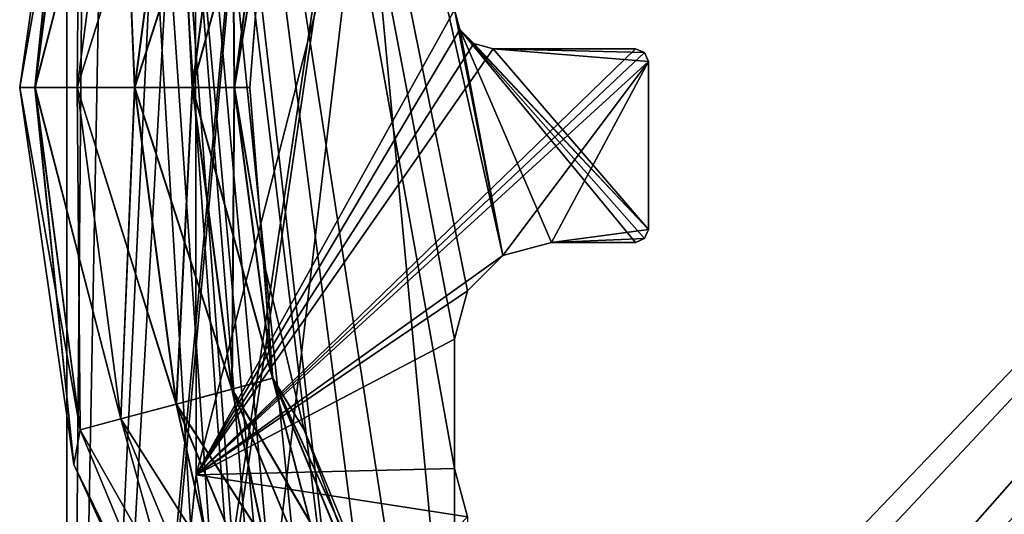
# Model space of a CAD drawing. Header units: millimetres. Extents: x -10.4 to 10.4, y -18.8 to 17.5.
# Tile 8 of 32: x -10.4 to -2.7, y -4.6 to -0.7. Entities that reach past the tile are written whole.
import ezdxf

# ---------------------------------------------------------------- set-up
doc = ezdxf.new("R2010")
doc.units = ezdxf.units.MM
doc.header["$LTSCALE"] = 65.185185
for name, color, linetype in [('1', 7, 'CONTINUOUS'), ('161', 7, 'CONTINUOUS'), ('162', 7, 'CONTINUOUS'), ('165', 7, 'CONTINUOUS'), ('180', 7, 'CONTINUOUS'), ('181', 7, 'CONTINUOUS'), ('190', 7, 'CONTINUOUS'), ('2', 7, 'CONTINUOUS'), ('205', 7, 'CONTINUOUS'), ('206', 7, 'CONTINUOUS'), ('207', 7, 'CONTINUOUS'), ('208', 7, 'CONTINUOUS'), ('209', 7, 'CONTINUOUS'), ('210', 7, 'CONTINUOUS'), ('211', 7, 'CONTINUOUS'), ('212', 7, 'CONTINUOUS'), ('28', 7, 'CONTINUOUS'), ('29', 7, 'CONTINUOUS'), ('30', 7, 'CONTINUOUS'), ('31', 7, 'CONTINUOUS'), ('36', 7, 'CONTINUOUS'), ('42', 7, 'CONTINUOUS'), ('43', 7, 'CONTINUOUS'), ('45', 7, 'CONTINUOUS'), ('46', 7, 'CONTINUOUS'), ('5', 7, 'CONTINUOUS')]:
    doc.layers.add(name, color=color, linetype=linetype)

msp = doc.modelspace()

# ---------------------------------------------------------------- linework, layer by layer
at = {"layer": '1', "color": 250, "linetype": 'Continuous', "true_color": 0x1c1c1c}
for points in [[(-7, -4.2), (-7, -10.75), (-10, 12.5), (-7, -4.2)], [(-7, -3.2), (-7, -4.2), (-10, 12.5), (-7, -3.2)], [(-7.3235, -10.7926), (-7.625, -10.9175), (-10, 12.5), (-7.3235, -10.7926)], [(-7, -10.75), (-7.3235, -10.7926), (-10, 12.5), (-7, -10.75)], [(-6.8995, -2.825), (-7, -3.2), (-10, 12.5), (-6.8995, -2.825)], [(-6.625, -2.5505), (-6.8995, -2.825), (-10, 12.5), (-6.625, -2.5505)], [(-8.2074, -11.6765), (-8.25, -12), (-10, 12.5), (-8.2074, -11.6765)], [(-7, -0.65), (-6.625, -2.5505), (-10, 12.5), (-7, -0.65)], [(-7.8839, -11.1161), (-8.0825, -11.375), (-10, 12.5), (-7.8839, -11.1161)], [(-7.625, -10.9175), (-7.8839, -11.1161), (-10, 12.5), (-7.625, -10.9175)], [(-10, 12.5), (-8.25, -12), (-10, -14), (-10, 12.5)], [(-8.0825, -11.375), (-8.2074, -11.6765), (-10, 12.5), (-8.0825, -11.375)], [(-7, -0.65), (-6.9598, -0.8), (-6.625, -2.5505), (-7, -0.65)], [(-5.6, -2.45), (-6.9598, -0.8), (-5.5293, -2.4207), (-5.6, -2.45)], [(-6.625, -2.5505), (-6.9598, -0.8), (-6.25, -2.45), (-6.625, -2.5505)], [(-6.9598, -0.8), (-6.85, -0.9098), (-5.5, -2.35), (-6.9598, -0.8)], [(-6.25, -2.45), (-6.9598, -0.8), (-5.6, -2.45), (-6.25, -2.45)], [(-5.5293, -2.4207), (-6.9598, -0.8), (-5.5, -2.35), (-5.5293, -2.4207)], [(-6.85, -0.9098), (-6.7, -0.95), (-5.5, -2.35), (-6.85, -0.9098)], [(-6.7, -0.95), (-5.6, -0.95), (-5.5293, -0.9793), (-6.7, -0.95)], [(-5.5, -1.05), (-6.7, -0.95), (-5.5293, -0.9793), (-5.5, -1.05)], [(-5.5, -2.35), (-6.7, -0.95), (-5.5, -1.05), (-5.5, -2.35)], [(-6.8995, -4.575), (-7, -10.75), (-7, -4.2), (-6.8995, -4.575)]]:
    msp.add_3dface(points, dxfattribs=at)
at = {"layer": '161', "color": 3, "linetype": 'Continuous'}
for points in [[(-8.4415, -11.3058, 263), (-8.6, -12, 263), (-10, 11.3, 263), (-8.4415, -11.3058, 263)], [(-10, 11.3, 263), (-8.6, -12, 263), (-10, -13.8, 263), (-10, 11.3, 263)], [(-7.9976, -10.7491, 263), (-8.4415, -11.3058, 263), (-10, 11.3, 263), (-7.9976, -10.7491, 263)], [(-6.644, -10.4401, 263), (-7.356, -10.4401, 263), (-10, 11.3, 263), (-6.644, -10.4401, 263)], [(-7.356, -10.4401, 263), (-7.9976, -10.7491, 263), (-10, 11.3, 263), (-7.356, -10.4401, 263)], [(-8.4415, 8.8058, 263), (-6.644, -10.4401, 263), (-10, 11.3, 263), (-8.4415, 8.8058, 263)], [(-8.4415, 8.8058, 263), (-7.9976, 8.2491, 263), (6.644, -10.4401, 263), (-8.4415, 8.8058, 263)], [(-6.644, -10.4401, 263), (-8.4415, 8.8058, 263), (6.644, -10.4401, 263), (-6.644, -10.4401, 263)], [(-7.9976, 8.2491, 263), (-7.356, 7.9401, 263), (7.356, -10.4401, 263), (-7.9976, 8.2491, 263)], [(6.644, -10.4401, 263), (-7.9976, 8.2491, 263), (7.356, -10.4401, 263), (6.644, -10.4401, 263)], [(7.356, -10.4401, 263), (-7.356, 7.9401, 263), (7.9976, -10.7491, 263), (7.356, -10.4401, 263)], [(-7.356, 7.9401, 263), (-6.644, 7.9401, 263), (7.9976, -10.7491, 263), (-7.356, 7.9401, 263)], [(-6.644, 7.9401, 263), (6.644, 7.9401, 263), (8.4415, -11.3058, 263), (-6.644, 7.9401, 263)], [(7.9976, -10.7491, 263), (-6.644, 7.9401, 263), (8.4415, -11.3058, 263), (7.9976, -10.7491, 263)]]:
    msp.add_3dface(points, dxfattribs=at)
at = {"layer": '162', "color": 3, "linetype": 'Continuous'}
for points in [[(-10, 11.3, 264.5), (-10, -13.8, 264.5), (-9.8, 9.5, 264.5), (-10, 11.3, 264.5)], [(-9.8, 9.5, 264.5), (-10, -13.8, 264.5), (-9.5868, 8.4284, 264.5), (-9.8, 9.5, 264.5)], [(-9.5868, 8.4284, 264.5), (-10, -13.8, 264.5), (-8.9799, 7.5201, 264.5), (-9.5868, 8.4284, 264.5)], [(-8.9799, 7.5201, 264.5), (-10, -13.8, 264.5), (-8.0716, 6.9132, 264.5), (-8.9799, 7.5201, 264.5)], [(8.9799, 7.5201, 264.5), (8.0716, 6.9132, 264.5), (-7, -9.2, 264.5), (8.9799, 7.5201, 264.5)], [(7, -9.2, 264.5), (8.9799, 7.5201, 264.5), (-7, -9.2, 264.5), (7, -9.2, 264.5)], [(-10, -13.8, 264.5), (-9.8, -12, 264.5), (-8.0716, 6.9132, 264.5), (-10, -13.8, 264.5)], [(-8.0716, 6.9132, 264.5), (-9.8, -12, 264.5), (-7, 6.7, 264.5), (-8.0716, 6.9132, 264.5)], [(8.0716, 6.9132, 264.5), (7, 6.7, 264.5), (-7, -9.2, 264.5), (8.0716, 6.9132, 264.5)], [(-7, 6.7, 264.5), (-9.8, -12, 264.5), (-9.5868, -10.9284, 264.5), (-7, 6.7, 264.5)], [(-8.9799, -10.0201, 264.5), (-7, 6.7, 264.5), (-9.5868, -10.9284, 264.5), (-8.9799, -10.0201, 264.5)], [(-8.0716, -9.4132, 264.5), (7, 6.7, 264.5), (-8.9799, -10.0201, 264.5), (-8.0716, -9.4132, 264.5)], [(7, 6.7, 264.5), (-7, 6.7, 264.5), (-8.9799, -10.0201, 264.5), (7, 6.7, 264.5)], [(-7, -9.2, 264.5), (7, 6.7, 264.5), (-8.0716, -9.4132, 264.5), (-7, -9.2, 264.5)]]:
    msp.add_3dface(points, dxfattribs=at)
at = {"layer": '165', "color": 3, "linetype": 'Continuous'}
for points in [[(-10, -13.8, 263), (-10, -13.8, 264.5), (-10, 11.3, 264.5), (-10, -13.8, 263)], [(-10, 11.3, 263), (-10, -13.8, 263), (-10, 11.3, 264.5), (-10, 11.3, 263)]]:
    msp.add_3dface(points, dxfattribs=at)
at = {"layer": '180', "color": 3, "linetype": 'Continuous'}
for points in [[(-8.4415, -11.3058, -1.5), (-8.6, -12, -1.5), (-10, 11.3, -1.5), (-8.4415, -11.3058, -1.5)], [(-10, 11.3, -1.5), (-8.6, -12, -1.5), (-10, -13.8, -1.5), (-10, 11.3, -1.5)], [(-7.9976, -10.7491, -1.5), (-8.4415, -11.3058, -1.5), (-10, 11.3, -1.5), (-7.9976, -10.7491, -1.5)], [(-7.356, -10.4401, -1.5), (-7.9976, -10.7491, -1.5), (-10, 11.3, -1.5), (-7.356, -10.4401, -1.5)], [(-6.644, -10.4401, -1.5), (-7.356, -10.4401, -1.5), (-10, 11.3, -1.5), (-6.644, -10.4401, -1.5)], [(-8.4415, 8.8058, -1.5), (-6.644, -10.4401, -1.5), (-10, 11.3, -1.5), (-8.4415, 8.8058, -1.5)], [(-8.4415, 8.8058, -1.5), (-7.9976, 8.2491, -1.5), (6.644, -10.4401, -1.5), (-8.4415, 8.8058, -1.5)], [(-6.644, -10.4401, -1.5), (-8.4415, 8.8058, -1.5), (6.644, -10.4401, -1.5), (-6.644, -10.4401, -1.5)], [(6.644, -10.4401, -1.5), (-7.9976, 8.2491, -1.5), (7.356, -10.4401, -1.5), (6.644, -10.4401, -1.5)], [(-7.9976, 8.2491, -1.5), (-7.356, 7.9401, -1.5), (7.356, -10.4401, -1.5), (-7.9976, 8.2491, -1.5)], [(7.356, -10.4401, -1.5), (-7.356, 7.9401, -1.5), (7.9976, -10.7491, -1.5), (7.356, -10.4401, -1.5)], [(-7.356, 7.9401, -1.5), (-6.644, 7.9401, -1.5), (7.9976, -10.7491, -1.5), (-7.356, 7.9401, -1.5)], [(7.9976, -10.7491, -1.5), (-6.644, 7.9401, -1.5), (8.4415, -11.3058, -1.5), (7.9976, -10.7491, -1.5)], [(-6.644, 7.9401, -1.5), (6.644, 7.9401, -1.5), (8.4415, -11.3058, -1.5), (-6.644, 7.9401, -1.5)]]:
    msp.add_3dface(points, dxfattribs=at)
at = {"layer": '181', "color": 3, "linetype": 'Continuous'}
for points in [[(-10, 11.3), (-10, -13.8), (-9.8, 9.5), (-10, 11.3)], [(-9.8, 9.5), (-10, -13.8), (-9.5868, 8.4284), (-9.8, 9.5)], [(-9.5868, 8.4284), (-10, -13.8), (-8.9799, 7.5201), (-9.5868, 8.4284)], [(-8.9799, 7.5201), (-10, -13.8), (-8.0716, 6.9132), (-8.9799, 7.5201)], [(7, -9.2), (8.9799, 7.5201), (-7, -9.2), (7, -9.2)], [(8.9799, 7.5201), (8.0716, 6.9132), (-7, -9.2), (8.9799, 7.5201)], [(-10, -13.8), (-9.8, -12), (-8.0716, 6.9132), (-10, -13.8)], [(-8.0716, 6.9132), (-9.8, -12), (-7, 6.7), (-8.0716, 6.9132)], [(8.0716, 6.9132), (7, 6.7), (-7, -9.2), (8.0716, 6.9132)], [(-7, 6.7), (-9.8, -12), (-9.5868, -10.9284), (-7, 6.7)], [(-8.9799, -10.0201), (-7, 6.7), (-9.5868, -10.9284), (-8.9799, -10.0201)], [(-8.0716, -9.4132), (7, 6.7), (-8.9799, -10.0201), (-8.0716, -9.4132)], [(7, 6.7), (-7, 6.7), (-8.9799, -10.0201), (7, 6.7)], [(-7, -9.2), (7, 6.7), (-8.0716, -9.4132), (-7, -9.2)]]:
    msp.add_3dface(points, dxfattribs=at)
at = {"layer": '190', "color": 3, "linetype": 'Continuous'}
for points in [[(-10, -13.8, -1.5), (-10, -13.8), (-10, 11.3), (-10, -13.8, -1.5)], [(-10, 11.3, -1.5), (-10, -13.8, -1.5), (-10, 11.3), (-10, 11.3, -1.5)]]:
    msp.add_3dface(points, dxfattribs=at)
at = {"layer": '2', "color": 250, "linetype": 'Continuous', "true_color": 0x1c1c1c}
for points in [[(-10, -14, 263), (-9.0095, 3.5227, 263), (-10, 12.5, 263), (-10, -14, 263)], [(-9, -4.25, 263), (-9.0095, 3.5227, 263), (-10, -14, 263), (-9, -4.25, 263)], [(-8.6597, -6.4104, 263), (-9, -4.25, 263), (-10, -14, 263), (-8.6597, -6.4104, 263)]]:
    msp.add_3dface(points, dxfattribs=at)
at = {"layer": '205', "color": 1, "linetype": 'Continuous'}
for points in [[(-10.365, -1.25, 263), (-9.9451, 1.6702, 263), (-10.2467, -1.25, 262.5566), (-10.365, -1.25, 263)], [(-10.2467, -1.25, 262.5566), (-9.9451, 1.6702, 263), (-9.8975, 1.402, 262.5566), (-10.2467, -1.25, 262.5566)], [(-10.2467, -1.25, 262.5566), (-9.8975, 1.402, 262.5566), (-9.9212, -1.25, 262.2299), (-10.2467, -1.25, 262.5566)], [(-9.9212, -1.25, 262.2299), (-9.8975, 1.402, 262.5566), (-9.5832, 1.3178, 262.2299), (-9.9212, -1.25, 262.2299)], [(-9.9212, -1.25, 262.2299), (-9.5832, 1.3178, 262.2299), (-9.4759, -1.25, 262.11), (-9.9212, -1.25, 262.2299)], [(-9.4759, -1.25, 262.11), (-9.5832, 1.3178, 262.2299), (-9.153, 1.2026, 262.11), (-9.4759, -1.25, 262.11)], [(-9.4759, -1.25, 262.11), (-9.153, 1.2026, 262.11), (-9.0304, -1.25, 262.229), (-9.4759, -1.25, 262.11)], [(-9.0304, -1.25, 262.229), (-9.153, 1.2026, 262.11), (-8.7227, 1.0872, 262.229), (-9.0304, -1.25, 262.229)], [(-9.0304, -1.25, 262.229), (-8.7227, 1.0872, 262.229), (-8.7042, -1.25, 262.555), (-9.0304, -1.25, 262.229)], [(-8.7042, -1.25, 262.555), (-8.7227, 1.0872, 262.229), (-8.4076, 1.0028, 262.555), (-8.7042, -1.25, 262.555)], [(-8.7042, -1.25, 262.555), (-8.4076, 1.0028, 262.555), (-8.585, -1.25, 263), (-8.7042, -1.25, 262.555)], [(-8.585, -1.25, 263), (-8.4076, 1.0028, 262.555), (-8.4793, 0.093, 263), (-8.585, -1.25, 263)]]:
    msp.add_3dface(points, dxfattribs=at)
at = {"layer": '206', "color": 1, "linetype": 'Continuous'}
for points in [[(-9.9451, 1.6702, 263), (-10.365, -1.25, 263), (-9.8966, 1.4018, 263.445), (-9.9451, 1.6702, 263)], [(-10.365, -1.25, 263), (-10.2458, -1.25, 263.445), (-9.8966, 1.4018, 263.445), (-10.365, -1.25, 263)], [(-10.2458, -1.25, 263.445), (-9.5816, 1.3174, 263.771), (-9.8966, 1.4018, 263.445), (-10.2458, -1.25, 263.445)], [(-9.9196, -1.25, 263.771), (-9.5816, 1.3174, 263.771), (-10.2458, -1.25, 263.445), (-9.9196, -1.25, 263.771)], [(-9.9196, -1.25, 263.771), (-9.1512, 1.2021, 263.89), (-9.5816, 1.3174, 263.771), (-9.9196, -1.25, 263.771)], [(-9.4741, -1.25, 263.89), (-9.1512, 1.2021, 263.89), (-9.9196, -1.25, 263.771), (-9.4741, -1.25, 263.89)], [(-9.4741, -1.25, 263.89), (-8.7211, 1.0868, 263.7701), (-9.1512, 1.2021, 263.89), (-9.4741, -1.25, 263.89)], [(-9.0288, -1.25, 263.7701), (-8.7211, 1.0868, 263.7701), (-9.4741, -1.25, 263.89), (-9.0288, -1.25, 263.7701)], [(-9.0288, -1.25, 263.7701), (-8.4067, 1.0026, 263.4434), (-8.7211, 1.0868, 263.7701), (-9.0288, -1.25, 263.7701)], [(-8.7033, -1.25, 263.4434), (-8.4067, 1.0026, 263.4434), (-9.0288, -1.25, 263.7701), (-8.7033, -1.25, 263.4434)], [(-8.7033, -1.25, 263.4434), (-8.4793, 0.093, 263), (-8.4067, 1.0026, 263.4434), (-8.7033, -1.25, 263.4434)], [(-8.585, -1.25, 263), (-8.4793, 0.093, 263), (-8.7033, -1.25, 263.4434), (-8.585, -1.25, 263)]]:
    msp.add_3dface(points, dxfattribs=at)
at = {"layer": '207', "color": 1, "linetype": 'Continuous'}
for points in [[(-10.365, -1.25, 263), (-9.8975, -3.902, 262.5566), (-9.9451, -4.1702, 263), (-10.365, -1.25, 263)], [(-10.365, -1.25, 263), (-10.2467, -1.25, 262.5566), (-9.8975, -3.902, 262.5566), (-10.365, -1.25, 263)], [(-9.8975, -3.902, 262.5566), (-10.2467, -1.25, 262.5566), (-9.5832, -3.8178, 262.2299), (-9.8975, -3.902, 262.5566)], [(-10.2467, -1.25, 262.5566), (-9.9212, -1.25, 262.2299), (-9.5832, -3.8178, 262.2299), (-10.2467, -1.25, 262.5566)], [(-9.5832, -3.8178, 262.2299), (-9.9212, -1.25, 262.2299), (-9.153, -3.7026, 262.11), (-9.5832, -3.8178, 262.2299)], [(-9.9212, -1.25, 262.2299), (-9.4759, -1.25, 262.11), (-9.153, -3.7026, 262.11), (-9.9212, -1.25, 262.2299)], [(-9.4759, -1.25, 262.11), (-9.0304, -1.25, 262.229), (-8.7227, -3.5872, 262.229), (-9.4759, -1.25, 262.11)], [(-9.153, -3.7026, 262.11), (-9.4759, -1.25, 262.11), (-8.7227, -3.5872, 262.229), (-9.153, -3.7026, 262.11)], [(-9.0304, -1.25, 262.229), (-8.7042, -1.25, 262.555), (-8.4076, -3.5028, 262.555), (-9.0304, -1.25, 262.229)], [(-8.7227, -3.5872, 262.229), (-9.0304, -1.25, 262.229), (-8.4076, -3.5028, 262.555), (-8.7227, -3.5872, 262.229)], [(-8.7042, -1.25, 262.555), (-8.585, -1.25, 263), (-8.4793, -2.593, 263), (-8.7042, -1.25, 262.555)], [(-8.4076, -3.5028, 262.555), (-8.7042, -1.25, 262.555), (-8.4793, -2.593, 263), (-8.4076, -3.5028, 262.555)], [(-8.1648, -3.9029, 263), (-8.4076, -3.5028, 262.555), (-8.4793, -2.593, 263), (-8.1648, -3.9029, 263)], [(-7.5381, -5.6021, 262.555), (-8.7227, -3.5872, 262.229), (-8.4076, -3.5028, 262.555), (-7.5381, -5.6021, 262.555)], [(-7.6493, -5.1475, 263), (-8.4076, -3.5028, 262.555), (-8.1648, -3.9029, 263), (-7.6493, -5.1475, 263)], [(-7.5381, -5.6021, 262.555), (-8.4076, -3.5028, 262.555), (-7.6493, -5.1475, 263), (-7.5381, -5.6021, 262.555)], [(-7.8206, -5.7652, 262.229), (-9.153, -3.7026, 262.11), (-8.7227, -3.5872, 262.229), (-7.8206, -5.7652, 262.229)], [(-7.8206, -5.7652, 262.229), (-8.7227, -3.5872, 262.229), (-7.5381, -5.6021, 262.555), (-7.8206, -5.7652, 262.229)], [(-8.2064, -5.988, 262.11), (-9.5832, -3.8178, 262.2299), (-9.153, -3.7026, 262.11), (-8.2064, -5.988, 262.11)], [(-8.2064, -5.988, 262.11), (-9.153, -3.7026, 262.11), (-7.8206, -5.7652, 262.229), (-8.2064, -5.988, 262.11)], [(-8.592, -6.2106, 262.2299), (-9.8975, -3.902, 262.5566), (-9.5832, -3.8178, 262.2299), (-8.592, -6.2106, 262.2299)], [(-8.592, -6.2106, 262.2299), (-9.5832, -3.8178, 262.2299), (-8.2064, -5.988, 262.11), (-8.592, -6.2106, 262.2299)], [(-9.8975, -3.902, 262.5566), (-8.8739, -6.3733, 262.5566), (-9.9451, -4.1702, 263), (-9.8975, -3.902, 262.5566)], [(-8.8739, -6.3733, 262.5566), (-9.8975, -3.902, 262.5566), (-8.592, -6.2106, 262.2299), (-8.8739, -6.3733, 262.5566)], [(-9.9451, -4.1702, 263), (-8.8739, -6.3733, 262.5566), (-8.7196, -6.8537, 263), (-9.9451, -4.1702, 263)]]:
    msp.add_3dface(points, dxfattribs=at)
at = {"layer": '208', "color": 1, "linetype": 'Continuous'}
for points in [[(-10.2458, -1.25, 263.445), (-10.365, -1.25, 263), (-9.9451, -4.1702, 263), (-10.2458, -1.25, 263.445)], [(-9.9196, -1.25, 263.771), (-10.2458, -1.25, 263.445), (-9.8966, -3.9018, 263.445), (-9.9196, -1.25, 263.771)], [(-10.2458, -1.25, 263.445), (-9.9451, -4.1702, 263), (-9.8966, -3.9018, 263.445), (-10.2458, -1.25, 263.445)], [(-9.5816, -3.8174, 263.771), (-9.9196, -1.25, 263.771), (-9.8966, -3.9018, 263.445), (-9.5816, -3.8174, 263.771)], [(-9.4741, -1.25, 263.89), (-9.9196, -1.25, 263.771), (-9.5816, -3.8174, 263.771), (-9.4741, -1.25, 263.89)], [(-9.1512, -3.7021, 263.89), (-9.4741, -1.25, 263.89), (-9.5816, -3.8174, 263.771), (-9.1512, -3.7021, 263.89)], [(-9.0288, -1.25, 263.7701), (-9.4741, -1.25, 263.89), (-9.1512, -3.7021, 263.89), (-9.0288, -1.25, 263.7701)], [(-8.7211, -3.5868, 263.7701), (-9.0288, -1.25, 263.7701), (-9.1512, -3.7021, 263.89), (-8.7211, -3.5868, 263.7701)], [(-8.7033, -1.25, 263.4434), (-9.0288, -1.25, 263.7701), (-8.7211, -3.5868, 263.7701), (-8.7033, -1.25, 263.4434)], [(-8.4067, -3.5026, 263.4434), (-8.7033, -1.25, 263.4434), (-8.7211, -3.5868, 263.7701), (-8.4067, -3.5026, 263.4434)], [(-8.585, -1.25, 263), (-8.7033, -1.25, 263.4434), (-8.4067, -3.5026, 263.4434), (-8.585, -1.25, 263)], [(-8.4793, -2.593, 263), (-8.585, -1.25, 263), (-8.4067, -3.5026, 263.4434), (-8.4793, -2.593, 263)], [(-8.1648, -3.9029, 263), (-8.4793, -2.593, 263), (-8.4067, -3.5026, 263.4434), (-8.1648, -3.9029, 263)], [(-7.8192, -5.7644, 263.7701), (-8.4067, -3.5026, 263.4434), (-8.7211, -3.5868, 263.7701), (-7.8192, -5.7644, 263.7701)], [(-7.5373, -5.6017, 263.4434), (-8.4067, -3.5026, 263.4434), (-7.8192, -5.7644, 263.7701), (-7.5373, -5.6017, 263.4434)], [(-7.5373, -5.6017, 263.4434), (-8.1648, -3.9029, 263), (-8.4067, -3.5026, 263.4434), (-7.5373, -5.6017, 263.4434)], [(-8.2048, -5.987, 263.89), (-8.7211, -3.5868, 263.7701), (-9.1512, -3.7021, 263.89), (-8.2048, -5.987, 263.89)], [(-7.8192, -5.7644, 263.7701), (-8.7211, -3.5868, 263.7701), (-8.2048, -5.987, 263.89), (-7.8192, -5.7644, 263.7701)], [(-8.5906, -6.2098, 263.771), (-9.1512, -3.7021, 263.89), (-9.5816, -3.8174, 263.771), (-8.5906, -6.2098, 263.771)], [(-8.2048, -5.987, 263.89), (-9.1512, -3.7021, 263.89), (-8.5906, -6.2098, 263.771), (-8.2048, -5.987, 263.89)], [(-8.8731, -6.3729, 263.445), (-9.5816, -3.8174, 263.771), (-9.8966, -3.9018, 263.445), (-8.8731, -6.3729, 263.445)], [(-8.5906, -6.2098, 263.771), (-9.5816, -3.8174, 263.771), (-8.8731, -6.3729, 263.445), (-8.5906, -6.2098, 263.771)], [(-9.9451, -4.1702, 263), (-8.8731, -6.3729, 263.445), (-9.8966, -3.9018, 263.445), (-9.9451, -4.1702, 263)], [(-7.6493, -5.1475, 263), (-8.1648, -3.9029, 263), (-7.5373, -5.6017, 263.4434), (-7.6493, -5.1475, 263)], [(-9.9451, -4.1702, 263), (-8.7196, -6.8537, 263), (-8.8731, -6.3729, 263.445), (-9.9451, -4.1702, 263)]]:
    msp.add_3dface(points, dxfattribs=at)
at = {"layer": '209', "linetype": 'Continuous'}
for points in [[(-10.365, -1.25, 0.8), (-9.9451, -4.1702, 0.8), (-10.2467, -1.25, 1.2434), (-10.365, -1.25, 0.8)], [(-10.2467, -1.25, 1.2434), (-9.8975, -3.902, 1.2434), (-9.9212, -1.25, 1.5701), (-10.2467, -1.25, 1.2434)], [(-10.2467, -1.25, 1.2434), (-9.9451, -4.1702, 0.8), (-9.8975, -3.902, 1.2434), (-10.2467, -1.25, 1.2434)], [(-9.9212, -1.25, 1.5701), (-9.8975, -3.902, 1.2434), (-9.5832, -3.8178, 1.5701), (-9.9212, -1.25, 1.5701)], [(-9.9212, -1.25, 1.5701), (-9.5832, -3.8178, 1.5701), (-9.4759, -1.25, 1.69), (-9.9212, -1.25, 1.5701)], [(-9.4759, -1.25, 1.69), (-9.5832, -3.8178, 1.5701), (-9.153, -3.7026, 1.69), (-9.4759, -1.25, 1.69)], [(-9.4759, -1.25, 1.69), (-9.153, -3.7026, 1.69), (-9.0304, -1.25, 1.571), (-9.4759, -1.25, 1.69)], [(-9.0304, -1.25, 1.571), (-9.153, -3.7026, 1.69), (-8.7227, -3.5872, 1.571), (-9.0304, -1.25, 1.571)], [(-9.0304, -1.25, 1.571), (-8.7227, -3.5872, 1.571), (-8.7042, -1.25, 1.245), (-9.0304, -1.25, 1.571)], [(-8.7042, -1.25, 1.245), (-8.7227, -3.5872, 1.571), (-8.4076, -3.5028, 1.245), (-8.7042, -1.25, 1.245)], [(-8.7042, -1.25, 1.245), (-8.4076, -3.5028, 1.245), (-8.585, -1.25, 0.8), (-8.7042, -1.25, 1.245)], [(-8.585, -1.25, 0.8), (-8.4076, -3.5028, 1.245), (-8.4793, -2.593, 0.8), (-8.585, -1.25, 0.8)], [(-8.4793, -2.593, 0.8), (-8.4076, -3.5028, 1.245), (-8.1648, -3.9029, 0.8), (-8.4793, -2.593, 0.8)], [(-8.7227, -3.5872, 1.571), (-7.8206, -5.7652, 1.571), (-8.4076, -3.5028, 1.245), (-8.7227, -3.5872, 1.571)], [(-8.4076, -3.5028, 1.245), (-7.5381, -5.6021, 1.245), (-8.1648, -3.9029, 0.8), (-8.4076, -3.5028, 1.245)], [(-8.4076, -3.5028, 1.245), (-7.8206, -5.7652, 1.571), (-7.5381, -5.6021, 1.245), (-8.4076, -3.5028, 1.245)], [(-9.153, -3.7026, 1.69), (-8.2064, -5.988, 1.69), (-8.7227, -3.5872, 1.571), (-9.153, -3.7026, 1.69)], [(-8.7227, -3.5872, 1.571), (-8.2064, -5.988, 1.69), (-7.8206, -5.7652, 1.571), (-8.7227, -3.5872, 1.571)], [(-9.5832, -3.8178, 1.5701), (-8.592, -6.2106, 1.5701), (-9.153, -3.7026, 1.69), (-9.5832, -3.8178, 1.5701)], [(-9.153, -3.7026, 1.69), (-8.592, -6.2106, 1.5701), (-8.2064, -5.988, 1.69), (-9.153, -3.7026, 1.69)], [(-9.8975, -3.902, 1.2434), (-8.8739, -6.3733, 1.2434), (-9.5832, -3.8178, 1.5701), (-9.8975, -3.902, 1.2434)], [(-9.5832, -3.8178, 1.5701), (-8.8739, -6.3733, 1.2434), (-8.592, -6.2106, 1.5701), (-9.5832, -3.8178, 1.5701)], [(-9.8975, -3.902, 1.2434), (-9.9451, -4.1702, 0.8), (-8.8739, -6.3733, 1.2434), (-9.8975, -3.902, 1.2434)], [(-8.1648, -3.9029, 0.8), (-7.5381, -5.6021, 1.245), (-7.6493, -5.1475, 0.8), (-8.1648, -3.9029, 0.8)], [(-9.9451, -4.1702, 0.8), (-8.7196, -6.8537, 0.8), (-8.8739, -6.3733, 1.2434), (-9.9451, -4.1702, 0.8)]]:
    msp.add_3dface(points, dxfattribs=at)
at = {"layer": '210', "linetype": 'Continuous'}
for points in [[(-10.365, -1.25, 0.8), (-10.2458, -1.25, 0.355), (-9.8966, -3.9018, 0.355), (-10.365, -1.25, 0.8)], [(-9.9451, -4.1702, 0.8), (-10.365, -1.25, 0.8), (-9.8966, -3.9018, 0.355), (-9.9451, -4.1702, 0.8)], [(-10.2458, -1.25, 0.355), (-9.5816, -3.8174, 0.029), (-9.8966, -3.9018, 0.355), (-10.2458, -1.25, 0.355)], [(-9.9196, -1.25, 0.029), (-9.5816, -3.8174, 0.029), (-10.2458, -1.25, 0.355), (-9.9196, -1.25, 0.029)], [(-9.9196, -1.25, 0.029), (-9.1512, -3.7021, -0.09), (-9.5816, -3.8174, 0.029), (-9.9196, -1.25, 0.029)], [(-9.4741, -1.25, -0.09), (-9.1512, -3.7021, -0.09), (-9.9196, -1.25, 0.029), (-9.4741, -1.25, -0.09)], [(-9.0288, -1.25, 0.0299), (-8.7211, -3.5868, 0.0299), (-9.4741, -1.25, -0.09), (-9.0288, -1.25, 0.0299)], [(-9.4741, -1.25, -0.09), (-8.7211, -3.5868, 0.0299), (-9.1512, -3.7021, -0.09), (-9.4741, -1.25, -0.09)], [(-8.7033, -1.25, 0.3566), (-8.4067, -3.5026, 0.3566), (-9.0288, -1.25, 0.0299), (-8.7033, -1.25, 0.3566)], [(-9.0288, -1.25, 0.0299), (-8.4067, -3.5026, 0.3566), (-8.7211, -3.5868, 0.0299), (-9.0288, -1.25, 0.0299)], [(-8.585, -1.25, 0.8), (-8.4793, -2.593, 0.8), (-8.7033, -1.25, 0.3566), (-8.585, -1.25, 0.8)], [(-8.7033, -1.25, 0.3566), (-8.4793, -2.593, 0.8), (-8.4067, -3.5026, 0.3566), (-8.7033, -1.25, 0.3566)], [(-8.4793, -2.593, 0.8), (-8.1648, -3.9029, 0.8), (-8.4067, -3.5026, 0.3566), (-8.4793, -2.593, 0.8)], [(-8.4067, -3.5026, 0.3566), (-7.5373, -5.6017, 0.3566), (-8.7211, -3.5868, 0.0299), (-8.4067, -3.5026, 0.3566)], [(-8.1648, -3.9029, 0.8), (-7.6493, -5.1475, 0.8), (-8.4067, -3.5026, 0.3566), (-8.1648, -3.9029, 0.8)], [(-8.4067, -3.5026, 0.3566), (-7.6493, -5.1475, 0.8), (-7.5373, -5.6017, 0.3566), (-8.4067, -3.5026, 0.3566)], [(-8.7211, -3.5868, 0.0299), (-7.8192, -5.7644, 0.0299), (-9.1512, -3.7021, -0.09), (-8.7211, -3.5868, 0.0299)], [(-8.7211, -3.5868, 0.0299), (-7.5373, -5.6017, 0.3566), (-7.8192, -5.7644, 0.0299), (-8.7211, -3.5868, 0.0299)], [(-9.1512, -3.7021, -0.09), (-8.2048, -5.987, -0.09), (-9.5816, -3.8174, 0.029), (-9.1512, -3.7021, -0.09)], [(-9.1512, -3.7021, -0.09), (-7.8192, -5.7644, 0.0299), (-8.2048, -5.987, -0.09), (-9.1512, -3.7021, -0.09)], [(-9.5816, -3.8174, 0.029), (-8.5906, -6.2098, 0.029), (-9.8966, -3.9018, 0.355), (-9.5816, -3.8174, 0.029)], [(-9.5816, -3.8174, 0.029), (-8.2048, -5.987, -0.09), (-8.5906, -6.2098, 0.029), (-9.5816, -3.8174, 0.029)], [(-9.9451, -4.1702, 0.8), (-9.8966, -3.9018, 0.355), (-8.8731, -6.3729, 0.355), (-9.9451, -4.1702, 0.8)], [(-9.8966, -3.9018, 0.355), (-8.5906, -6.2098, 0.029), (-8.8731, -6.3729, 0.355), (-9.8966, -3.9018, 0.355)], [(-8.7196, -6.8537, 0.8), (-9.9451, -4.1702, 0.8), (-8.8731, -6.3729, 0.355), (-8.7196, -6.8537, 0.8)]]:
    msp.add_3dface(points, dxfattribs=at)
at = {"layer": '211', "linetype": 'Continuous'}
for points in [[(-10.365, -1.25, 0.8), (-9.8975, 1.402, 1.2434), (-9.9451, 1.6702, 0.8), (-10.365, -1.25, 0.8)], [(-10.365, -1.25, 0.8), (-10.2467, -1.25, 1.2434), (-9.8975, 1.402, 1.2434), (-10.365, -1.25, 0.8)], [(-9.8975, 1.402, 1.2434), (-10.2467, -1.25, 1.2434), (-9.5832, 1.3178, 1.5701), (-9.8975, 1.402, 1.2434)], [(-10.2467, -1.25, 1.2434), (-9.9212, -1.25, 1.5701), (-9.5832, 1.3178, 1.5701), (-10.2467, -1.25, 1.2434)], [(-9.5832, 1.3178, 1.5701), (-9.9212, -1.25, 1.5701), (-9.153, 1.2026, 1.69), (-9.5832, 1.3178, 1.5701)], [(-9.9212, -1.25, 1.5701), (-9.4759, -1.25, 1.69), (-9.153, 1.2026, 1.69), (-9.9212, -1.25, 1.5701)], [(-9.153, 1.2026, 1.69), (-9.4759, -1.25, 1.69), (-8.7227, 1.0872, 1.571), (-9.153, 1.2026, 1.69)], [(-9.4759, -1.25, 1.69), (-9.0304, -1.25, 1.571), (-8.7227, 1.0872, 1.571), (-9.4759, -1.25, 1.69)], [(-8.7227, 1.0872, 1.571), (-9.0304, -1.25, 1.571), (-8.4076, 1.0028, 1.245), (-8.7227, 1.0872, 1.571)], [(-9.0304, -1.25, 1.571), (-8.7042, -1.25, 1.245), (-8.4076, 1.0028, 1.245), (-9.0304, -1.25, 1.571)], [(-8.4076, 1.0028, 1.245), (-8.7042, -1.25, 1.245), (-8.4793, 0.093, 0.8), (-8.4076, 1.0028, 1.245)], [(-8.7042, -1.25, 1.245), (-8.585, -1.25, 0.8), (-8.4793, 0.093, 0.8), (-8.7042, -1.25, 1.245)]]:
    msp.add_3dface(points, dxfattribs=at)
at = {"layer": '212', "linetype": 'Continuous'}
for points in [[(-10.2458, -1.25, 0.355), (-10.365, -1.25, 0.8), (-9.9451, 1.6702, 0.8), (-10.2458, -1.25, 0.355)], [(-10.2458, -1.25, 0.355), (-9.9451, 1.6702, 0.8), (-9.8966, 1.4018, 0.355), (-10.2458, -1.25, 0.355)], [(-9.9196, -1.25, 0.029), (-10.2458, -1.25, 0.355), (-9.8966, 1.4018, 0.355), (-9.9196, -1.25, 0.029)], [(-9.5816, 1.3174, 0.029), (-9.9196, -1.25, 0.029), (-9.8966, 1.4018, 0.355), (-9.5816, 1.3174, 0.029)], [(-9.4741, -1.25, -0.09), (-9.9196, -1.25, 0.029), (-9.5816, 1.3174, 0.029), (-9.4741, -1.25, -0.09)], [(-9.1512, 1.2021, -0.09), (-9.4741, -1.25, -0.09), (-9.5816, 1.3174, 0.029), (-9.1512, 1.2021, -0.09)], [(-9.0288, -1.25, 0.0299), (-9.4741, -1.25, -0.09), (-9.1512, 1.2021, -0.09), (-9.0288, -1.25, 0.0299)], [(-8.7211, 1.0868, 0.0299), (-9.0288, -1.25, 0.0299), (-9.1512, 1.2021, -0.09), (-8.7211, 1.0868, 0.0299)], [(-8.7033, -1.25, 0.3566), (-9.0288, -1.25, 0.0299), (-8.7211, 1.0868, 0.0299), (-8.7033, -1.25, 0.3566)], [(-8.4067, 1.0026, 0.3566), (-8.7033, -1.25, 0.3566), (-8.7211, 1.0868, 0.0299), (-8.4067, 1.0026, 0.3566)], [(-8.585, -1.25, 0.8), (-8.7033, -1.25, 0.3566), (-8.4067, 1.0026, 0.3566), (-8.585, -1.25, 0.8)], [(-8.4793, 0.093, 0.8), (-8.585, -1.25, 0.8), (-8.4067, 1.0026, 0.3566), (-8.4793, 0.093, 0.8)]]:
    msp.add_3dface(points, dxfattribs=at)
at = {"layer": '28', "color": 250, "linetype": 'Continuous', "true_color": 0x1c1c1c}
for points in [[(-9.0095, 3.5227, 261.7), (-9, -4.25, 261.7), (-7, 3.5227, 261.7), (-9.0095, 3.5227, 261.7)], [(-7, 3.5227, 261.7), (-9, -4.25, 261.7), (-7, -0.65, 261.7), (-7, 3.5227, 261.7)], [(-7, -0.65, 261.7), (-9, -4.25, 261.7), (-6.9598, -0.8, 261.7), (-7, -0.65, 261.7)], [(-6.9598, -0.8, 261.7), (-9, -4.25, 261.7), (-6.85, -0.9098, 261.7), (-6.9598, -0.8, 261.7)], [(-6.85, -0.9098, 261.7), (-9, -4.25, 261.7), (-6.7, -0.95, 261.7), (-6.85, -0.9098, 261.7)], [(-6.7, -0.95, 261.7), (-9, -4.25, 261.7), (-5.6, -0.95, 261.7), (-6.7, -0.95, 261.7)], [(-5.6, -0.95, 261.7), (-9, -4.25, 261.7), (-5.5293, -0.9793, 261.7), (-5.6, -0.95, 261.7)], [(-5.5293, -0.9793, 261.7), (-9, -4.25, 261.7), (-5.5, -1.05, 261.7), (-5.5293, -0.9793, 261.7)], [(-5.5, -1.05, 261.7), (-9, -4.25, 261.7), (-6.625, -2.5505, 261.7), (-5.5, -1.05, 261.7)], [(-6.25, -2.45, 261.7), (-5.5, -1.05, 261.7), (-6.625, -2.5505, 261.7), (-6.25, -2.45, 261.7)], [(-5.5, -2.35, 261.7), (-5.5, -1.05, 261.7), (-6.25, -2.45, 261.7), (-5.5, -2.35, 261.7)], [(-5.5293, -2.4207, 261.7), (-5.5, -2.35, 261.7), (-6.25, -2.45, 261.7), (-5.5293, -2.4207, 261.7)], [(-5.6, -2.45, 261.7), (-5.5293, -2.4207, 261.7), (-6.25, -2.45, 261.7), (-5.6, -2.45, 261.7)], [(-6.625, -2.5505, 261.7), (-9, -4.25, 261.7), (-6.8995, -2.825, 261.7), (-6.625, -2.5505, 261.7)], [(-6.8995, -2.825, 261.7), (-9, -4.25, 261.7), (-7, -3.2, 261.7), (-6.8995, -2.825, 261.7)], [(-7, -3.2, 261.7), (-9, -4.25, 261.7), (-7, -4.2, 261.7), (-7, -3.2, 261.7)], [(-7, -4.2, 261.7), (-9, -4.25, 261.7), (-6.8995, -4.575, 261.7), (-7, -4.2, 261.7)], [(-9, -4.25, 261.7), (-8.6597, -6.4105, 261.7), (-6.8995, -4.575, 261.7), (-9, -4.25, 261.7)]]:
    msp.add_3dface(points, dxfattribs=at)
at = {"layer": '29', "color": 250, "linetype": 'Continuous', "true_color": 0x1c1c1c}
for points in [[(-6.625, -2.5505), (-6.25, -2.45), (-6.625, -2.5505, 261.7), (-6.625, -2.5505)], [(-6.25, -2.45), (-6.25, -2.45, 261.7), (-6.625, -2.5505, 261.7), (-6.25, -2.45)], [(-6.8995, -2.825), (-6.625, -2.5505), (-6.8995, -2.825, 261.7), (-6.8995, -2.825)], [(-6.625, -2.5505), (-6.625, -2.5505, 261.7), (-6.8995, -2.825, 261.7), (-6.625, -2.5505)], [(-7, -3.2), (-6.8995, -2.825), (-7, -3.2, 261.7), (-7, -3.2)], [(-6.8995, -2.825), (-6.8995, -2.825, 261.7), (-7, -3.2, 261.7), (-6.8995, -2.825)]]:
    msp.add_3dface(points, dxfattribs=at)
at = {"layer": '30', "color": 250, "linetype": 'Continuous', "true_color": 0x1c1c1c}
for points in [[(-7, -4.2), (-7, -3.2, 261.7), (-7, -4.2, 261.7), (-7, -4.2)], [(-7, -4.2), (-7, -3.2), (-7, -3.2, 261.7), (-7, -4.2)]]:
    msp.add_3dface(points, dxfattribs=at)
at = {"layer": '31', "color": 250, "linetype": 'Continuous', "true_color": 0x1c1c1c}
for points in [[(-6.8995, -4.575), (-7, -4.2), (-6.8995, -4.575, 261.7), (-6.8995, -4.575)], [(-7, -4.2), (-7, -4.2, 261.7), (-6.8995, -4.575, 261.7), (-7, -4.2)]]:
    msp.add_3dface(points, dxfattribs=at)
at = {"layer": '36', "color": 250, "linetype": 'Continuous', "true_color": 0x1c1c1c}
for points in [[(-6.25, -2.45), (-5.6, -2.45), (-5.6, -2.45, 261.7), (-6.25, -2.45)], [(-6.25, -2.45), (-5.6, -2.45, 261.7), (-6.25, -2.45, 261.7), (-6.25, -2.45)]]:
    msp.add_3dface(points, dxfattribs=at)
at = {"layer": '42', "color": 250, "linetype": 'Continuous', "true_color": 0x1c1c1c}
for points in [[(-5.6, -0.95), (-6.7, -0.95), (-6.7, -0.95, 261.7), (-5.6, -0.95)], [(-5.6, -0.95), (-6.7, -0.95, 261.7), (-5.6, -0.95, 261.7), (-5.6, -0.95)]]:
    msp.add_3dface(points, dxfattribs=at)
at = {"layer": '43', "color": 250, "linetype": 'Continuous', "true_color": 0x1c1c1c}
for points in [[(-5.5, -2.35), (-5.5, -1.05), (-5.5, -1.05, 261.7), (-5.5, -2.35)], [(-5.5, -2.35), (-5.5, -1.05, 261.7), (-5.5, -2.35, 261.7), (-5.5, -2.35)]]:
    msp.add_3dface(points, dxfattribs=at)
at = {"layer": '45', "color": 250, "linetype": 'Continuous', "true_color": 0x1c1c1c}
for points in [[(-5.5293, -0.9793), (-5.6, -0.95), (-5.5293, -0.9793, 261.7), (-5.5293, -0.9793)], [(-5.6, -0.95), (-5.6, -0.95, 261.7), (-5.5293, -0.9793, 261.7), (-5.6, -0.95)], [(-5.5, -1.05), (-5.5293, -0.9793), (-5.5, -1.05, 261.7), (-5.5, -1.05)], [(-5.5293, -0.9793), (-5.5293, -0.9793, 261.7), (-5.5, -1.05, 261.7), (-5.5293, -0.9793)]]:
    msp.add_3dface(points, dxfattribs=at)
at = {"layer": '46', "color": 250, "linetype": 'Continuous', "true_color": 0x1c1c1c}
for points in [[(-5.5293, -2.4207), (-5.5, -2.35), (-5.5293, -2.4207, 261.7), (-5.5293, -2.4207)], [(-5.5, -2.35), (-5.5, -2.35, 261.7), (-5.5293, -2.4207, 261.7), (-5.5, -2.35)], [(-5.6, -2.45), (-5.5293, -2.4207), (-5.6, -2.45, 261.7), (-5.6, -2.45)], [(-5.5293, -2.4207), (-5.5293, -2.4207, 261.7), (-5.6, -2.45, 261.7), (-5.5293, -2.4207)]]:
    msp.add_3dface(points, dxfattribs=at)
at = {"layer": '5', "color": 250, "linetype": 'Continuous', "true_color": 0x1c1c1c}
for points in [[(-10, -14, 263), (-10, 12.5, 263), (-10, 17.5, -2.5), (-10, -14, 263)], [(-10, 12.5), (-10, -14, 263), (-10, 17.5, -2.5), (-10, 12.5)], [(-10, 12.5), (-10, -14), (-10, -14, 263), (-10, 12.5)]]:
    msp.add_3dface(points, dxfattribs=at)

doc.saveas('drawing.dxf')
